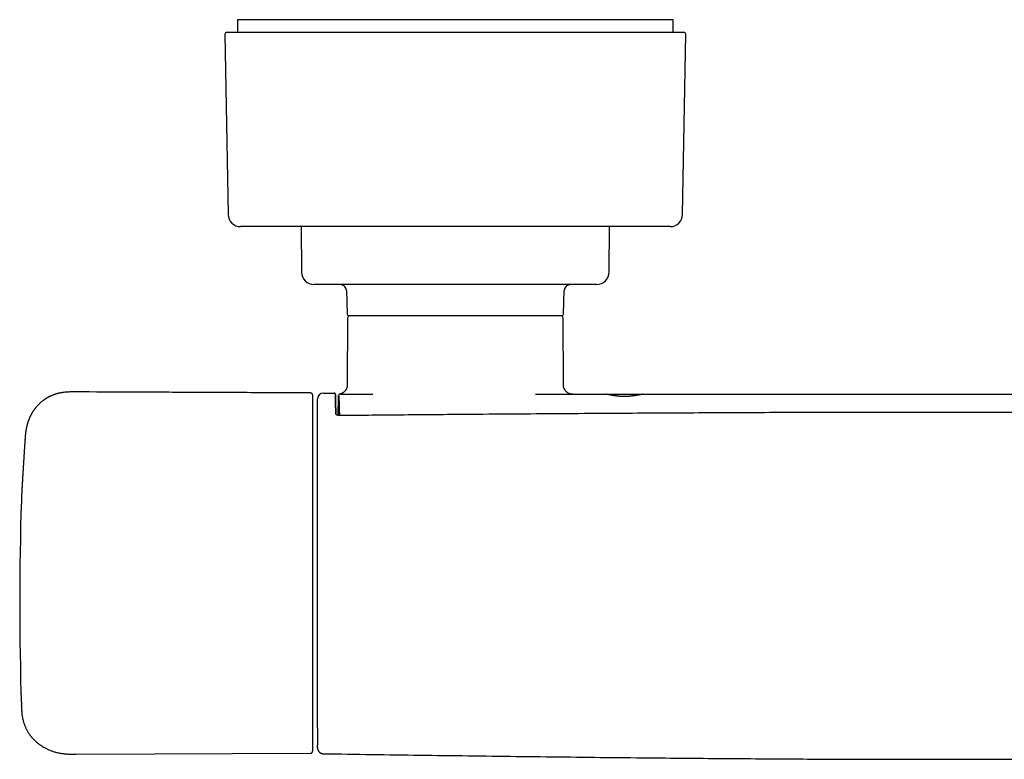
# Model space of a CAD drawing. Header units: millimetres. Extents: x 8 to 750, y 10 to 368.
# Tile 2 of 12: x 166 to 323, y 123 to 241. Entities that reach past the tile are written whole.
import ezdxf

# ---------------------------------------------------------------- set-up
doc = ezdxf.new("R2010")
doc.units = ezdxf.units.MM

msp = doc.modelspace()

# ---------------------------------------------------------------- linework, layer by layer
at = {"color": 7, "linetype": 'Continuous', "lineweight": 30}
for p, q in [((200.73, 240.76), (200.73, 238.76)), ((270.23, 240.76), (200.73, 240.76)), ((270.23, 238.76), (270.23, 240.76)), ((199.05, 238.76), (271.92, 238.76)), ((198.75, 238.45), (199.25, 209.72)), ((271.72, 209.72), (272.22, 238.45)), ((269.72, 207.76), (201.25, 207.76)), ((210.9, 207.76), (210.96, 200.51)), ((260, 200.51), (260.06, 207.76)), ((258, 198.53), (212.96, 198.53)), ((218.13, 197.56), (218.26, 193.82)), ((252.71, 193.82), (252.84, 197.56)), ((218.3, 193.23), (218.25, 182.52)), ((252.41, 193.53), (218.56, 193.53)), ((252.71, 182.52), (252.66, 193.23)), ((214.48, 181.23), (216.16, 181.23)), ((217.16, 181.03), (217.15, 181.03)), ((217.17, 181.03), (217.23, 181.03)), ((217.23, 181.03), (222.32, 181.03)), ((259.56, 181.03), (265.4, 181.03)), ((216.98, 178.67), (217.01, 177.66)), ((216.98, 178.67), (216.98, 178.67)), ((217.01, 177.66), (217.02, 177.64)), ((217.02, 177.66), (217.02, 177.66)), ((166.68, 171.03), (166.68, 171.02)), ((175.05, 123.65), (212.42, 123.81))]:
    msp.add_line(p, q, dxfattribs=at)
for centre, radius, start, end in [((199.05, 238.46), 0.3, 90, 181), ((271.92, 238.46), 0.3, 359, 90), ((201.25, 209.76), 2, 181, 270), ((269.72, 209.76), 2, 270, 359), ((212.96, 200.53), 2, 180.5, 270), ((258, 200.53), 2, 270, 359.5), ((217.13, 197.53), 1, 2, 90), ((253.84, 197.53), 1, 90, 178), ((218.56, 193.83), 0.3, 182, 270), ((218.6, 193.23), 0.3, 90, 179.7), ((252.36, 193.23), 0.3, 0.3, 90), ((252.41, 193.83), 0.3, 270, 358), ((214.48, 180.23), 1, 90, 180), ((666.02, 147.73), 500, 178.1301, 181.8624)]:
    msp.add_arc(centre, radius, start, end, dxfattribs=at)
for points, knots in [([(218.25, 182.52), (218.25, 182.48), (218.25, 182.4), (218.23, 182.29), (218.21, 182.18), (218.18, 182.07), (218.14, 181.98), (218.11, 181.89), (218.06, 181.81), (218.02, 181.73), (217.98, 181.67), (217.94, 181.61), (217.9, 181.56), (217.85, 181.52), (217.81, 181.47), (217.77, 181.43), (217.72, 181.39), (217.66, 181.34), (217.59, 181.28), (217.5, 181.23), (217.4, 181.18), (217.31, 181.14), (217.22, 181.11), (217.15, 181.08), (217.1, 181.07), (217.09, 181.07)], [0, 0, 0, 0, 0.059429, 0.117332, 0.173335, 0.227097, 0.278313, 0.32672, 0.372096, 0.41426, 0.453069, 0.488415, 0.52022, 0.550598, 0.581391, 0.612572, 0.644115, 0.675989, 0.727594, 0.77983, 0.83246, 0.883201, 0.93111, 0.973275, 1, 1, 1, 1]), ([(254.21, 181.03), (254.2, 181.03), (254.17, 181.03), (254.13, 181.03), (254.1, 181.03), (254.08, 181.04), (254.05, 181.04), (254.02, 181.04), (253.97, 181.05), (253.89, 181.06), (253.81, 181.08), (253.73, 181.11), (253.64, 181.14), (253.54, 181.19), (253.44, 181.24), (253.35, 181.3), (253.27, 181.37), (253.18, 181.44), (253.11, 181.52), (253.03, 181.6), (252.97, 181.69), (252.91, 181.78), (252.86, 181.87), (252.82, 181.96), (252.79, 182.05), (252.77, 182.11), (252.76, 182.16), (252.75, 182.19), (252.75, 182.22), (252.74, 182.25), (252.73, 182.29), (252.73, 182.34), (252.72, 182.39), (252.72, 182.45), (252.71, 182.5), (252.71, 182.52)], [0, 0, 0, 0, 0.019885, 0.03608, 0.048519, 0.058215, 0.068262, 0.078878, 0.106056, 0.133394, 0.172885, 0.211734, 0.25058, 0.297202, 0.343836, 0.390469, 0.437103, 0.483745, 0.530388, 0.577024, 0.623659, 0.670297, 0.716923, 0.755774, 0.794628, 0.832626, 0.844635, 0.856234, 0.867595, 0.881557, 0.899073, 0.91964, 0.943418, 0.970263, 1, 1, 1, 1]), ([(174.88, 181.41), (174.78, 181.41), (174.58, 181.41), (174.29, 181.4), (174, 181.4), (173.73, 181.39), (173.46, 181.37), (173.2, 181.35), (172.96, 181.32), (172.74, 181.29), (172.53, 181.25), (172.33, 181.21), (172.14, 181.17), (171.96, 181.12), (171.78, 181.07), (171.61, 181.01), (171.44, 180.95), (171.28, 180.89), (171.13, 180.83), (171, 180.77), (170.87, 180.71), (170.75, 180.66), (170.65, 180.6), (170.56, 180.55), (170.48, 180.51), (170.41, 180.47), (170.34, 180.43), (170.27, 180.38), (170.18, 180.33), (170.08, 180.26), (169.97, 180.19), (169.86, 180.11), (169.74, 180.02), (169.62, 179.93), (169.49, 179.82), (169.36, 179.71), (169.24, 179.6), (169.11, 179.48), (168.99, 179.36), (168.86, 179.22), (168.75, 179.1), (168.65, 178.98), (168.56, 178.88), (168.48, 178.78), (168.4, 178.67), (168.33, 178.57), (168.26, 178.48), (168.2, 178.4), (168.15, 178.32), (168.11, 178.25), (168.07, 178.19), (168.03, 178.13), (168, 178.08), (167.98, 178.04), (167.96, 178.01), (167.95, 177.99), (167.94, 177.97), (167.93, 177.96), (167.93, 177.95), (167.92, 177.94), (167.91, 177.92), (167.89, 177.89), (167.87, 177.85), (167.84, 177.79), (167.8, 177.73), (167.76, 177.65), (167.72, 177.56), (167.68, 177.48), (167.64, 177.4), (167.61, 177.32), (167.57, 177.25), (167.54, 177.18), (167.52, 177.12), (167.49, 177.06), (167.47, 176.99), (167.45, 176.94), (167.43, 176.89), (167.41, 176.84), (167.4, 176.81), (167.38, 176.77), (167.37, 176.72), (167.35, 176.69), (167.34, 176.65), (167.33, 176.63), (167.33, 176.6), (167.32, 176.58), (167.31, 176.55), (167.3, 176.51), (167.28, 176.46), (167.26, 176.4), (167.24, 176.33), (167.22, 176.24), (167.2, 176.16), (167.18, 176.1), (167.17, 176.04), (167.15, 176), (167.15, 175.97), (167.14, 175.94), (167.14, 175.92), (167.13, 175.91), (167.13, 175.89), (167.12, 175.87), (167.12, 175.84), (167.11, 175.81), (167.1, 175.78), (167.1, 175.74), (167.09, 175.71), (167.08, 175.67), (167.07, 175.64), (167.07, 175.62), (167.07, 175.59), (167.06, 175.57), (167.05, 175.53), (167.05, 175.49), (167.04, 175.45), (167.03, 175.42), (167.03, 175.38), (167.02, 175.36), (167.02, 175.34), (167.02, 175.32), (167.01, 175.29), (167.01, 175.26), (167, 175.23), (167, 175.2), (166.99, 175.16), (166.99, 175.12), (166.98, 175.09), (166.98, 175.06), (166.97, 175.04), (166.97, 175.01), (166.97, 174.98), (166.96, 174.95), (166.96, 174.93), (166.96, 174.9), (166.95, 174.87), (166.95, 174.85), (166.95, 174.82), (166.94, 174.8), (166.94, 174.78), (166.94, 174.76), (166.94, 174.73), (166.93, 174.71), (166.93, 174.69), (166.93, 174.67), (166.93, 174.65), (166.93, 174.63), (166.92, 174.61), (166.92, 174.58), (166.92, 174.56), (166.92, 174.54), (166.91, 174.52), (166.91, 174.5), (166.91, 174.48), (166.91, 174.45), (166.91, 174.42), (166.9, 174.39), (166.9, 174.37), (166.9, 174.34), (166.89, 174.3), (166.89, 174.26), (166.89, 174.22), (166.88, 174.18), (166.88, 174.14), (166.88, 174.09), (166.87, 174.04), (166.87, 173.99), (166.87, 173.96), (166.87, 173.94), (166.87, 173.91), (166.86, 173.88), (166.86, 173.85), (166.86, 173.84)], [0, 0, 0, 0, 0.024141, 0.047531, 0.07018, 0.092093, 0.113273, 0.133722, 0.153442, 0.170877, 0.187699, 0.203906, 0.219498, 0.234471, 0.248823, 0.263766, 0.27796, 0.2914, 0.304079, 0.315992, 0.327132, 0.337495, 0.346307, 0.354456, 0.36194, 0.368755, 0.374899, 0.380369, 0.389298, 0.398916, 0.409229, 0.420242, 0.431956, 0.444374, 0.457497, 0.471326, 0.484318, 0.497876, 0.511999, 0.526686, 0.541933, 0.552219, 0.562741, 0.5735, 0.584164, 0.594074, 0.603208, 0.611233, 0.618548, 0.625153, 0.631051, 0.636241, 0.640651, 0.64438, 0.647429, 0.649799, 0.650849, 0.651677, 0.652316, 0.6535, 0.65553, 0.658266, 0.661485, 0.666696, 0.672812, 0.679832, 0.687752, 0.695107, 0.702242, 0.708932, 0.715178, 0.72098, 0.726339, 0.732091, 0.737232, 0.741872, 0.746834, 0.749889, 0.753104, 0.756478, 0.760011, 0.76343, 0.766216, 0.768356, 0.770102, 0.772167, 0.774739, 0.777816, 0.781292, 0.786877, 0.793134, 0.800061, 0.807654, 0.812535, 0.816782, 0.820356, 0.823259, 0.825494, 0.826552, 0.827471, 0.828846, 0.830758, 0.833205, 0.835957, 0.838538, 0.840934, 0.844326, 0.847261, 0.849728, 0.851746, 0.85345, 0.855658, 0.858367, 0.861576, 0.865085, 0.868158, 0.870741, 0.872701, 0.874307, 0.875945, 0.878102, 0.880711, 0.883265, 0.886481, 0.889472, 0.892288, 0.894936, 0.897261, 0.899175, 0.901319, 0.904062, 0.906341, 0.908437, 0.910488, 0.912814, 0.915382, 0.917508, 0.918983, 0.920339, 0.922314, 0.924722, 0.926879, 0.928725, 0.930343, 0.931782, 0.933245, 0.935343, 0.93781, 0.939752, 0.941176, 0.942619, 0.944213, 0.946305, 0.948841, 0.95133, 0.953458, 0.955374, 0.958282, 0.9612, 0.964277, 0.967896, 0.972036, 0.975402, 0.978481, 0.983347, 0.988329, 0.989795, 0.991438, 0.993706, 0.996562, 1, 1, 1, 1]), ([(212.42, 181.24), (209.24, 181.26), (202.89, 181.29), (193.37, 181.33), (184.03, 181.37), (177.87, 181.39), (174.88, 181.41)], [0, 0, 0, 0, 0.253803, 0.507605, 0.761406, 1, 1, 1, 1]), ([(212.72, 180.93), (212.72, 180.94), (212.72, 180.97), (212.71, 181), (212.71, 181.02), (212.7, 181.05), (212.69, 181.07), (212.67, 181.1), (212.65, 181.13), (212.62, 181.16), (212.59, 181.18), (212.55, 181.21), (212.51, 181.22), (212.47, 181.23), (212.44, 181.23), (212.42, 181.24)], [0, 0, 0, 0, 0.0762597, 0.1410726, 0.1928008, 0.2326268, 0.3115939, 0.3935914, 0.4557717, 0.5353272, 0.6317902, 0.7143376, 0.8043478, 0.9002242, 1, 1, 1, 1]), ([(212.72, 180.93), (212.72, 180.93), (212.72, 180.93), (212.72, 180.91), (212.72, 180.88), (212.72, 180.84), (212.72, 180.79), (212.72, 180.73), (212.72, 180.65), (212.72, 180.56), (212.72, 180.47), (212.72, 180.36), (212.72, 180.24), (212.72, 180.12), (212.72, 179.98), (212.72, 179.83), (212.72, 179.67), (212.72, 179.5), (212.72, 179.32), (212.72, 179.14), (212.72, 178.94), (212.72, 178.74), (212.72, 178.53), (212.72, 178.3), (212.72, 178.08), (212.72, 177.84), (212.72, 177.6), (212.72, 177.35), (212.72, 177.1), (212.72, 176.84), (212.72, 176.58), (212.72, 176.31), (212.72, 176.03), (212.72, 175.75), (212.72, 175.46), (212.72, 175.17), (212.72, 174.88), (212.72, 174.68), (212.72, 174.58)], [0, 0, 0, 0, 0.02738, 0.055388, 0.083409, 0.111446, 0.139419, 0.167368, 0.195297, 0.223211, 0.251109, 0.278496, 0.30587, 0.333231, 0.360578, 0.388467, 0.416342, 0.4442, 0.472042, 0.499868, 0.527681, 0.555482, 0.583218, 0.610962, 0.638718, 0.66649, 0.694281, 0.721596, 0.748933, 0.776293, 0.803676, 0.831642, 0.859633, 0.887649, 0.915692, 0.943764, 0.971865, 1, 1, 1, 1]), ([(216.41, 178.02), (216.41, 178.07), (216.41, 178.16), (216.41, 178.29), (216.41, 178.41), (216.41, 178.53), (216.41, 178.63), (216.41, 178.73), (216.4, 178.81), (216.4, 178.89), (216.4, 178.96), (216.4, 179.03), (216.4, 179.09), (216.4, 179.15), (216.4, 179.21), (216.4, 179.28), (216.4, 179.33), (216.4, 179.39), (216.4, 179.45), (216.39, 179.54), (216.39, 179.66), (216.39, 179.81), (216.39, 179.95), (216.39, 180.08), (216.38, 180.2), (216.38, 180.3), (216.38, 180.4), (216.38, 180.47), (216.38, 180.54), (216.37, 180.61), (216.37, 180.67), (216.37, 180.73), (216.37, 180.79), (216.37, 180.83), (216.37, 180.87), (216.37, 180.91), (216.36, 180.94), (216.36, 180.97), (216.36, 181), (216.36, 181.03), (216.36, 181.06), (216.35, 181.07), (216.35, 181.08), (216.35, 181.08), (216.35, 181.09), (216.35, 181.09), (216.34, 181.1), (216.34, 181.11), (216.33, 181.13), (216.32, 181.14), (216.31, 181.16), (216.29, 181.17), (216.27, 181.19), (216.24, 181.21), (216.21, 181.22), (216.18, 181.23), (216.17, 181.23), (216.16, 181.23)], [0, 0, 0, 0, 0.0253945, 0.0495198, 0.0723844, 0.0939955, 0.1143589, 0.1334799, 0.150374, 0.1661704, 0.1808714, 0.1944793, 0.2069958, 0.2213793, 0.2345943, 0.2478658, 0.2612296, 0.2746859, 0.2882349, 0.301877, 0.3384998, 0.3755605, 0.4126293, 0.4496999, 0.4867757, 0.523848, 0.5516518, 0.5794572, 0.6072654, 0.6350704, 0.6628729, 0.6906755, 0.7184809, 0.7469073, 0.7706684, 0.795343, 0.8209365, 0.8474552, 0.8746853, 0.9079991, 0.9403106, 0.9456036, 0.9508714, 0.9560331, 0.9594852, 0.9625521, 0.9652981, 0.9678154, 0.9702244, 0.9727062, 0.9755229, 0.9787168, 0.9824223, 0.9872782, 0.9932286, 0.9965358, 1, 1, 1, 1]), ([(216.36, 180.99), (216.36, 180.99), (216.36, 180.98), (216.36, 180.95), (216.37, 180.9), (216.37, 180.85), (216.37, 180.78), (216.37, 180.71), (216.38, 180.62), (216.38, 180.52), (216.38, 180.41), (216.38, 180.3), (216.38, 180.17), (216.39, 180.03), (216.39, 179.88), (216.39, 179.73), (216.39, 179.56), (216.4, 179.39), (216.4, 179.21), (216.4, 179.02), (216.4, 178.83), (216.41, 178.64), (216.41, 178.43), (216.41, 178.22), (216.41, 178.08), (216.41, 178.01)], [0, 0, 0, 0, 0.017685, 0.061586, 0.105402, 0.149144, 0.192824, 0.236452, 0.282111, 0.327731, 0.373322, 0.418892, 0.464448, 0.509999, 0.555551, 0.601112, 0.646691, 0.692296, 0.737936, 0.783622, 0.82675, 0.86994, 0.913202, 0.956551, 1, 1, 1, 1]), ([(216.79, 180.76), (216.79, 180.76), (216.79, 180.76), (216.79, 180.74), (216.79, 180.72), (216.79, 180.68), (216.79, 180.64), (216.79, 180.59), (216.78, 180.52), (216.78, 180.45), (216.78, 180.36), (216.78, 180.26), (216.78, 180.15), (216.78, 180.03), (216.78, 179.9), (216.78, 179.76), (216.78, 179.61), (216.78, 179.45), (216.78, 179.28), (216.77, 179.1), (216.77, 178.91), (216.77, 178.72), (216.77, 178.52), (216.77, 178.3), (216.77, 178.08), (216.77, 177.87), (216.78, 177.72), (216.78, 177.65)], [0, 0, 0, 0, 0.037946, 0.075803, 0.113582, 0.151296, 0.188953, 0.226563, 0.264136, 0.305432, 0.346704, 0.387961, 0.429214, 0.470473, 0.511748, 0.55305, 0.59439, 0.63578, 0.677233, 0.718019, 0.758888, 0.799724, 0.840479, 0.881907, 0.923278, 0.964606, 1, 1, 1, 1]), ([(216.81, 180.85), (216.81, 180.85), (216.81, 180.84), (216.8, 180.83), (216.8, 180.82), (216.8, 180.81), (216.8, 180.8), (216.8, 180.79), (216.79, 180.78), (216.79, 180.77), (216.79, 180.76), (216.79, 180.75), (216.79, 180.74), (216.79, 180.73), (216.79, 180.72), (216.79, 180.7), (216.79, 180.68), (216.79, 180.66), (216.79, 180.64), (216.79, 180.62), (216.79, 180.6), (216.79, 180.58), (216.78, 180.55), (216.78, 180.54), (216.78, 180.53)], [0, 0, 0, 0, 0.004118, 0.018424, 0.031171, 0.045296, 0.061099, 0.078648, 0.110979, 0.148189, 0.19037, 0.237253, 0.284302, 0.330074, 0.374572, 0.452849, 0.526871, 0.596652, 0.670816, 0.739694, 0.80661, 0.872905, 0.938579, 1, 1, 1, 1]), ([(217.09, 181.07), (217.08, 181.07), (217.06, 181.06), (217.03, 181.05), (217.01, 181.04), (216.99, 181.03), (216.98, 181.02), (216.97, 181.01), (216.97, 181.01), (216.96, 181.01), (216.96, 181), (216.96, 181), (216.95, 180.99), (216.95, 180.99), (216.94, 180.98), (216.93, 180.97), (216.92, 180.95), (216.91, 180.94), (216.91, 180.93), (216.9, 180.92), (216.9, 180.92), (216.9, 180.91), (216.89, 180.91), (216.89, 180.9), (216.89, 180.9), (216.89, 180.9), (216.89, 180.9), (216.89, 180.89), (216.89, 180.89), (216.89, 180.89), (216.88, 180.88), (216.88, 180.88), (216.88, 180.88), (216.88, 180.88), (216.88, 180.88), (216.88, 180.88), (216.88, 180.88)], [0, 0, 0, 0, 0.031463, 0.059061, 0.08272, 0.102386, 0.118023, 0.128417, 0.135718, 0.14213, 0.149003, 0.156337, 0.164137, 0.172402, 0.197544, 0.226238, 0.264361, 0.302617, 0.340299, 0.365225, 0.389914, 0.414375, 0.438615, 0.462923, 0.490302, 0.521572, 0.556733, 0.599328, 0.646511, 0.698283, 0.75464, 0.815581, 0.881102, 0.927809, 0.976326, 1, 1, 1, 1]), ([(217.01, 177.77), (217.01, 177.84), (217.01, 178), (217.01, 178.22), (217.01, 178.43), (217, 178.64), (217, 178.84), (217, 179.03), (217, 179.21), (216.99, 179.38), (216.99, 179.54), (216.99, 179.7), (216.99, 179.84), (216.98, 179.97), (216.98, 180.1), (216.98, 180.21), (216.98, 180.31), (216.97, 180.41), (216.97, 180.49), (216.97, 180.56), (216.97, 180.62), (216.97, 180.67), (216.96, 180.71), (216.96, 180.74), (216.96, 180.75), (216.96, 180.76), (216.96, 180.76)], [0, 0, 0, 0, 0.0417476, 0.0834314, 0.1251123, 0.1668512, 0.2087089, 0.2507456, 0.2925396, 0.334168, 0.3756902, 0.4171661, 0.4586557, 0.5002188, 0.5417513, 0.5831978, 0.624618, 0.6660715, 0.7076178, 0.7493163, 0.791245, 0.8330336, 0.8747426, 0.9164328, 0.958165, 1, 1, 1, 1]), ([(248.28, 181.03), (250.38, 181.03), (254.14, 181.03), (257.89, 181.03), (259.54, 181.03)], [0, 0, 0, 0, 0.560001, 1, 1, 1, 1]), ([(265.4, 181.03), (265.39, 181.03), (265.37, 181.03), (265.33, 181.03), (265.28, 181.02), (265.23, 181.01), (265.16, 181), (265.09, 180.99), (265.04, 180.98), (265, 180.97), (264.99, 180.97), (264.98, 180.97), (264.97, 180.97), (264.96, 180.97), (264.95, 180.96), (264.94, 180.96), (264.91, 180.96), (264.87, 180.95), (264.83, 180.94), (264.78, 180.93), (264.72, 180.92), (264.64, 180.9), (264.55, 180.89), (264.45, 180.87), (264.35, 180.85), (264.26, 180.83), (264.17, 180.82), (264.09, 180.81), (264.02, 180.8), (263.94, 180.79), (263.87, 180.78), (263.79, 180.77), (263.7, 180.75), (263.61, 180.74), (263.53, 180.73), (263.47, 180.73), (263.43, 180.72), (263.4, 180.72), (263.37, 180.72), (263.35, 180.72), (263.32, 180.71), (263.3, 180.71), (263.23, 180.71), (263.14, 180.7), (263.01, 180.69), (262.88, 180.68), (262.74, 180.68), (262.59, 180.68), (262.44, 180.68), (262.29, 180.68), (262.12, 180.68), (261.95, 180.69), (261.79, 180.7), (261.62, 180.71), (261.5, 180.72), (261.43, 180.73), (261.41, 180.73), (261.39, 180.73), (261.37, 180.73), (261.35, 180.74), (261.32, 180.74), (261.27, 180.75), (261.2, 180.75), (261.11, 180.77), (261, 180.78), (260.9, 180.8), (260.79, 180.81), (260.69, 180.83), (260.59, 180.85), (260.5, 180.86), (260.42, 180.88), (260.35, 180.89), (260.28, 180.9), (260.22, 180.91), (260.17, 180.92), (260.11, 180.94), (260.06, 180.95), (260, 180.96), (259.96, 180.97), (259.93, 180.97), (259.9, 180.98), (259.89, 180.98), (259.88, 180.98), (259.86, 180.98), (259.85, 180.99), (259.84, 180.99), (259.8, 181), (259.76, 181), (259.71, 181.01), (259.66, 181.02), (259.61, 181.03), (259.58, 181.03), (259.55, 181.03), (259.54, 181.03)], [0, 0, 0, 0, 0.016581, 0.03358, 0.050998, 0.068842, 0.087114, 0.105817, 0.124955, 0.126977, 0.129057, 0.131194, 0.133388, 0.135639, 0.137948, 0.140314, 0.147116, 0.154353, 0.163533, 0.173328, 0.183738, 0.198642, 0.21465, 0.231761, 0.249975, 0.262729, 0.275002, 0.286796, 0.298111, 0.308946, 0.319302, 0.329179, 0.341976, 0.353868, 0.364854, 0.374936, 0.378263, 0.381579, 0.384885, 0.388182, 0.391468, 0.394744, 0.39801, 0.415793, 0.431417, 0.446803, 0.464812, 0.482491, 0.499844, 0.519837, 0.540159, 0.560814, 0.581808, 0.603146, 0.624832, 0.627472, 0.630173, 0.632935, 0.635759, 0.638645, 0.641592, 0.648782, 0.656314, 0.670613, 0.686003, 0.700667, 0.7162, 0.732603, 0.749877, 0.76329, 0.77611, 0.788335, 0.799966, 0.811003, 0.821446, 0.831295, 0.843868, 0.855318, 0.865646, 0.874851, 0.878269, 0.881672, 0.88506, 0.888435, 0.891794, 0.895139, 0.89847, 0.91653, 0.93229, 0.947707, 0.965615, 0.983045, 1, 1, 1, 1]), ([(265.4, 181.03), (267.51, 181.03), (271.71, 181.03), (278.03, 181.03), (284.34, 181.03), (290.2, 181.03), (295.61, 181.03), (300.56, 181.03), (305.52, 181.03), (308.83, 181.03), (310.48, 181.03)], [0, 0, 0, 0, 0.1399996, 0.2799989, 0.4199981, 0.5599974, 0.6699971, 0.7799974, 0.8899982, 1, 1, 1, 1]), ([(310.48, 181.03), (312.58, 181.03), (316.79, 181.03), (323.1, 181.03), (329.41, 181.03), (335.82, 181.03), (342.34, 181.03), (348.95, 181.03), (353.35, 181.03), (355.56, 181.03)], [0, 0, 0, 0, 0.140002, 0.280003, 0.420003, 0.560002, 0.706668, 0.853334, 1, 1, 1, 1]), ([(213.48, 174.46), (213.48, 174.55), (213.48, 174.74), (213.48, 175.02), (213.48, 175.29), (213.48, 175.57), (213.48, 175.83), (213.48, 176.09), (213.48, 176.34), (213.48, 176.58), (213.48, 176.81), (213.48, 177.04), (213.48, 177.26), (213.48, 177.48), (213.48, 177.69), (213.48, 177.89), (213.48, 178.09), (213.48, 178.28), (213.48, 178.46), (213.48, 178.63), (213.48, 178.8), (213.48, 178.96), (213.48, 179.11), (213.48, 179.25), (213.48, 179.38), (213.48, 179.5), (213.48, 179.62), (213.48, 179.72), (213.48, 179.82), (213.48, 179.9), (213.48, 179.98), (213.48, 180.04), (213.48, 180.1), (213.48, 180.15), (213.48, 180.18), (213.48, 180.21), (213.48, 180.23), (213.48, 180.23), (213.48, 180.23)], [0, 0, 0, 0, 0.0295, 0.05892, 0.088274, 0.117573, 0.146826, 0.176044, 0.203568, 0.231076, 0.258574, 0.286069, 0.313569, 0.341079, 0.368607, 0.39616, 0.423746, 0.451374, 0.478558, 0.505797, 0.533014, 0.560177, 0.587789, 0.615363, 0.642908, 0.670431, 0.69794, 0.724949, 0.751958, 0.778972, 0.805998, 0.833594, 0.861215, 0.888871, 0.916568, 0.944315, 0.972122, 1, 1, 1, 1]), ([(216.91, 177.64), (216.89, 177.64), (216.86, 177.64), (216.81, 177.64), (216.77, 177.65), (216.72, 177.66), (216.68, 177.68), (216.64, 177.7), (216.61, 177.72), (216.58, 177.73), (216.56, 177.75), (216.54, 177.76), (216.53, 177.78), (216.52, 177.79), (216.5, 177.8), (216.49, 177.82), (216.48, 177.84), (216.46, 177.86), (216.45, 177.87), (216.45, 177.89), (216.44, 177.89), (216.44, 177.9), (216.44, 177.91), (216.43, 177.92), (216.43, 177.93), (216.42, 177.95), (216.42, 177.97), (216.41, 177.99), (216.41, 178.01), (216.41, 178.02)], [0, 0, 0, 0, 0.065595, 0.126484, 0.182829, 0.234741, 0.297185, 0.352044, 0.399443, 0.446622, 0.483364, 0.512512, 0.539117, 0.563322, 0.58778, 0.621081, 0.663403, 0.705769, 0.744653, 0.76235, 0.777706, 0.790687, 0.801345, 0.815444, 0.843563, 0.883496, 0.916806, 0.95559, 1, 1, 1, 1]), ([(404.05, 177.64), (403.97, 177.64), (403.81, 177.64), (403.58, 177.64), (403.35, 177.64), (403.14, 177.64), (402.93, 177.65), (402.74, 177.65), (402.55, 177.65), (402.37, 177.65), (402.2, 177.65), (402.04, 177.65), (401.89, 177.65), (401.75, 177.66), (401.62, 177.66), (401.45, 177.66), (401.26, 177.66), (401.02, 177.66), (400.77, 177.66), (400.53, 177.67), (400.18, 177.67), (399.72, 177.67), (399.16, 177.68), (398.6, 177.68), (396.9, 177.7), (392.99, 177.73), (387.15, 177.78), (380.52, 177.83), (373.73, 177.88), (366.54, 177.93), (358.95, 177.98), (351.62, 178.03), (344.57, 178.06), (337.79, 178.09), (331.01, 178.12), (324.23, 178.13), (317.45, 178.14), (310.77, 178.15), (304.19, 178.15), (297.72, 178.14), (291.24, 178.12), (284.77, 178.1), (278.3, 178.07), (271.82, 178.04), (265.35, 178), (258.5, 177.96), (251.28, 177.91), (243.69, 177.86), (235.28, 177.79), (228.68, 177.74), (223.86, 177.7), (222.3, 177.68), (221.39, 177.67), (221.13, 177.67), (220.88, 177.67), (220.69, 177.67), (220.54, 177.67), (220.45, 177.67), (220.36, 177.67), (220.26, 177.66), (220.16, 177.66), (220.05, 177.66), (219.93, 177.66), (219.81, 177.66), (219.67, 177.66), (219.52, 177.66), (219.36, 177.66), (219.19, 177.66), (219.02, 177.65), (218.83, 177.65), (218.63, 177.65), (218.42, 177.65), (218.2, 177.65), (217.96, 177.65), (217.71, 177.64), (217.46, 177.64), (217.19, 177.64), (217.01, 177.64), (216.91, 177.64)], [0, 0, 0, 0, 0.001301, 0.00255, 0.003748, 0.004893, 0.005987, 0.007028, 0.008017, 0.008955, 0.009881, 0.010751, 0.011563, 0.012318, 0.013016, 0.013657, 0.014929, 0.016209, 0.017502, 0.018809, 0.02013, 0.023116, 0.02611, 0.029103, 0.032097, 0.053479, 0.091661, 0.125752, 0.159844, 0.200429, 0.241014, 0.2816, 0.317837, 0.354074, 0.390312, 0.426549, 0.462786, 0.499023, 0.533613, 0.568203, 0.602793, 0.637383, 0.671973, 0.706563, 0.741153, 0.775743, 0.816329, 0.856914, 0.897499, 0.951071, 0.962857, 0.974643, 0.976072, 0.977459, 0.978803, 0.980105, 0.980605, 0.981098, 0.981585, 0.982074, 0.982608, 0.983195, 0.983832, 0.984522, 0.985263, 0.986055, 0.9869, 0.987795, 0.988742, 0.989741, 0.990792, 0.991894, 0.993103, 0.99437, 0.995692, 0.997072, 0.998508, 1, 1, 1, 1]), ([(216.98, 178.72), (216.98, 178.72), (216.98, 178.71), (216.98, 178.7), (216.98, 178.69), (216.98, 178.68), (216.98, 178.67)], [0, 0, 0, 0, 0.040966, 0.386107, 0.759167, 1, 1, 1, 1]), ([(212.72, 174.58), (212.72, 174.14), (212.72, 173.25), (212.72, 171.91), (212.72, 170.57), (212.72, 169.23), (212.72, 167.9), (212.72, 166.57), (212.72, 165.25), (212.72, 163.93), (212.72, 162.6), (212.72, 161.26), (212.72, 159.91), (212.72, 158.56), (212.72, 157.21), (212.72, 155.86), (212.72, 154.5), (212.72, 153.1), (212.72, 151.66), (212.72, 150.51), (212.72, 149.7), (212.72, 149.24), (212.72, 148.77), (212.72, 148.3), (212.72, 147.83), (212.72, 147.37), (212.72, 146.9), (212.72, 146.43), (212.72, 145.97), (212.72, 145.5), (212.72, 145.05), (212.72, 144.59), (212.72, 144.14), (212.72, 143.68), (212.72, 143.23), (212.72, 142.77), (212.72, 142.32), (212.72, 141.86), (212.72, 141.42), (212.72, 140.97), (212.72, 140.54), (212.72, 140.1), (212.72, 139.67), (212.72, 139.23), (212.72, 138.8), (212.72, 138.37), (212.72, 137.94), (212.72, 137.52), (212.72, 137.1), (212.72, 136.68), (212.72, 136.26), (212.72, 135.84), (212.72, 135.43), (212.72, 135.02), (212.72, 134.62), (212.72, 134.22), (212.72, 133.82), (212.72, 133.41), (212.72, 132.99), (212.72, 132.58), (212.72, 132.18), (212.72, 131.78), (212.72, 131.4), (212.72, 131.02), (212.72, 130.65), (212.72, 130.28), (212.72, 129.93), (212.72, 129.59), (212.72, 129.26), (212.72, 128.94), (212.72, 128.65), (212.72, 128.38), (212.72, 128.13), (212.72, 127.88), (212.72, 127.65), (212.72, 127.42), (212.72, 127.19), (212.72, 126.95), (212.72, 126.71), (212.72, 126.47), (212.72, 126.25), (212.72, 126.04), (212.72, 125.83), (212.72, 125.64), (212.72, 125.46), (212.72, 125.29), (212.72, 125.13), (212.72, 124.98), (212.72, 124.85), (212.72, 124.74), (212.72, 124.63), (212.72, 124.54), (212.72, 124.45), (212.72, 124.37), (212.72, 124.31), (212.72, 124.25), (212.72, 124.19), (212.72, 124.16), (212.72, 124.13), (212.72, 124.11), (212.72, 124.11), (212.72, 124.11)], [0, 0, 0, 0, 0.021134, 0.042266, 0.063397, 0.084526, 0.105655, 0.126404, 0.147152, 0.167898, 0.188643, 0.209809, 0.230974, 0.252137, 0.273298, 0.294462, 0.315629, 0.336799, 0.360037, 0.383274, 0.390576, 0.397879, 0.40518, 0.412476, 0.419767, 0.427053, 0.434335, 0.441613, 0.448887, 0.456159, 0.463299, 0.470436, 0.477573, 0.484708, 0.491973, 0.499239, 0.506506, 0.513774, 0.521046, 0.528191, 0.535339, 0.542489, 0.549637, 0.55693, 0.564222, 0.571514, 0.578805, 0.586097, 0.593388, 0.60068, 0.608196, 0.615712, 0.623228, 0.630745, 0.638261, 0.645777, 0.653293, 0.661559, 0.669825, 0.67809, 0.686354, 0.694617, 0.702878, 0.711137, 0.719395, 0.72765, 0.735904, 0.744008, 0.752111, 0.760211, 0.76831, 0.77518, 0.782049, 0.788918, 0.795786, 0.802654, 0.809526, 0.817633, 0.825746, 0.833864, 0.841986, 0.850277, 0.85857, 0.866863, 0.875156, 0.883448, 0.891736, 0.900019, 0.907529, 0.915033, 0.92253, 0.930021, 0.937507, 0.944999, 0.9525, 0.960759, 0.969025, 0.977296, 0.985571, 0.993849, 1, 1, 1, 1]), ([(213.48, 127.81), (213.48, 127.84), (213.48, 127.94), (213.48, 128.13), (213.48, 128.4), (213.48, 128.68), (213.48, 128.96), (213.48, 129.26), (213.48, 129.57), (213.48, 129.87), (213.48, 130.18), (213.48, 130.48), (213.48, 130.78), (213.48, 131.1), (213.48, 131.42), (213.48, 131.74), (213.48, 132.06), (213.48, 132.39), (213.48, 132.71), (213.48, 133.04), (213.48, 133.39), (213.48, 133.76), (213.48, 134.15), (213.48, 134.54), (213.48, 134.94), (213.48, 135.35), (213.48, 135.76), (213.48, 136.18), (213.48, 136.6), (213.48, 137.02), (213.48, 137.45), (213.48, 137.89), (213.48, 138.33), (213.48, 138.77), (213.48, 139.22), (213.48, 139.67), (213.48, 140.13), (213.48, 140.6), (213.48, 141.08), (213.48, 141.57), (213.48, 142.06), (213.48, 142.55), (213.48, 143.05), (213.48, 143.55), (213.48, 144.05), (213.48, 144.56), (213.48, 145.07), (213.48, 145.58), (213.48, 146.08), (213.48, 146.57), (213.48, 147.06), (213.48, 147.55), (213.48, 148.03), (213.48, 148.57), (213.48, 149.14), (213.48, 149.77), (213.48, 150.39), (213.48, 151.02), (213.48, 151.64), (213.48, 152.26), (213.48, 153.11), (213.48, 154.19), (213.48, 155.48), (213.48, 156.78), (213.48, 158.07), (213.48, 159.37), (213.48, 160.66), (213.48, 161.95), (213.48, 163.24), (213.48, 164.53), (213.48, 165.82), (213.48, 167.11), (213.48, 168.48), (213.48, 169.92), (213.48, 171.43), (213.48, 172.94), (213.48, 173.95), (213.48, 174.46)], [0, 0, 0, 0, 0.002724, 0.012205, 0.022137, 0.032069, 0.042001, 0.051932, 0.061864, 0.071797, 0.080807, 0.089817, 0.098827, 0.107838, 0.116849, 0.12586, 0.134358, 0.142856, 0.151356, 0.159856, 0.168357, 0.177846, 0.187335, 0.196825, 0.206316, 0.215807, 0.225298, 0.234789, 0.24428, 0.25377, 0.26326, 0.272749, 0.282236, 0.291723, 0.301208, 0.310693, 0.320175, 0.330108, 0.34004, 0.349971, 0.3599, 0.36983, 0.379759, 0.389838, 0.399904, 0.409962, 0.420015, 0.43007, 0.440132, 0.449628, 0.45914, 0.468672, 0.478228, 0.487805, 0.500047, 0.512309, 0.524577, 0.536838, 0.549094, 0.561347, 0.573599, 0.599117, 0.62463, 0.650137, 0.67564, 0.70114, 0.726638, 0.752136, 0.777633, 0.803132, 0.828634, 0.854138, 0.879648, 0.90972, 0.939801, 0.969894, 1, 1, 1, 1]), ([(166.86, 173.84), (166.86, 173.81), (166.85, 173.74), (166.85, 173.63), (166.84, 173.52), (166.83, 173.42), (166.83, 173.32), (166.82, 173.23), (166.82, 173.14), (166.81, 173.04), (166.8, 172.92), (166.79, 172.8), (166.79, 172.69), (166.78, 172.58), (166.77, 172.48), (166.77, 172.38), (166.76, 172.3), (166.76, 172.22), (166.75, 172.15), (166.75, 172.09), (166.74, 172.04), (166.74, 171.99), (166.74, 171.94), (166.74, 171.9), (166.73, 171.84), (166.73, 171.79), (166.73, 171.72), (166.72, 171.66), (166.72, 171.59), (166.71, 171.54), (166.71, 171.49), (166.71, 171.44), (166.7, 171.4), (166.7, 171.37), (166.7, 171.34), (166.7, 171.32), (166.7, 171.3), (166.7, 171.28), (166.7, 171.25), (166.69, 171.22), (166.69, 171.18), (166.69, 171.13), (166.69, 171.08), (166.68, 171.04), (166.68, 171.03)], [0, 0, 0, 0, 0.037371, 0.073775, 0.109117, 0.143405, 0.17666, 0.208883, 0.240069, 0.270219, 0.315504, 0.358232, 0.398398, 0.436005, 0.471669, 0.504686, 0.535049, 0.562756, 0.587809, 0.609833, 0.629301, 0.64621, 0.660561, 0.67865, 0.697859, 0.718937, 0.741887, 0.766763, 0.793741, 0.810965, 0.828358, 0.843833, 0.857348, 0.871201, 0.878399, 0.885235, 0.891724, 0.899164, 0.90927, 0.922053, 0.937516, 0.955662, 0.976489, 1, 1, 1, 1]), ([(166.68, 171.02), (166.68, 170.95), (166.67, 170.81), (166.66, 170.6), (166.64, 170.4), (166.63, 170.21), (166.62, 170.03), (166.61, 169.87), (166.6, 169.71), (166.59, 169.56), (166.58, 169.43), (166.57, 169.29), (166.56, 169.15), (166.56, 168.99), (166.55, 168.83), (166.54, 168.67), (166.53, 168.51), (166.52, 168.37), (166.51, 168.23), (166.5, 168.11), (166.49, 168), (166.49, 167.89), (166.48, 167.77), (166.47, 167.67), (166.47, 167.58), (166.46, 167.51), (166.46, 167.44), (166.46, 167.37), (166.45, 167.3), (166.45, 167.25), (166.45, 167.2), (166.44, 167.16), (166.44, 167.11), (166.44, 167.07), (166.44, 167.02), (166.43, 166.97), (166.43, 166.92), (166.43, 166.86), (166.42, 166.79), (166.42, 166.71), (166.41, 166.64), (166.41, 166.58), (166.41, 166.52), (166.4, 166.47), (166.4, 166.43), (166.4, 166.4), (166.4, 166.36), (166.4, 166.33), (166.39, 166.3), (166.39, 166.26), (166.39, 166.22), (166.39, 166.17), (166.38, 166.12), (166.38, 166.07), (166.38, 166.03), (166.38, 165.98), (166.37, 165.95), (166.37, 165.92), (166.37, 165.89), (166.37, 165.86), (166.37, 165.83), (166.37, 165.79), (166.36, 165.76), (166.36, 165.72), (166.36, 165.69), (166.36, 165.66), (166.36, 165.63), (166.36, 165.61), (166.35, 165.59), (166.35, 165.56), (166.35, 165.54), (166.35, 165.52), (166.35, 165.5), (166.35, 165.48), (166.35, 165.47), (166.35, 165.45), (166.35, 165.43), (166.34, 165.4), (166.34, 165.37), (166.34, 165.34), (166.34, 165.32), (166.34, 165.29), (166.34, 165.27), (166.34, 165.25), (166.34, 165.24), (166.33, 165.22), (166.33, 165.21), (166.33, 165.19), (166.33, 165.17), (166.33, 165.15), (166.33, 165.12), (166.33, 165.09), (166.33, 165.06), (166.32, 165.03), (166.32, 164.99), (166.32, 164.95), (166.32, 164.91), (166.32, 164.87), (166.32, 164.83), (166.31, 164.8), (166.31, 164.77), (166.31, 164.75), (166.31, 164.72), (166.31, 164.69), (166.31, 164.67), (166.31, 164.65), (166.31, 164.63), (166.31, 164.61), (166.3, 164.59), (166.3, 164.57), (166.3, 164.55), (166.3, 164.54), (166.3, 164.53), (166.3, 164.52), (166.3, 164.5), (166.3, 164.49), (166.3, 164.47), (166.3, 164.45), (166.3, 164.43), (166.3, 164.4), (166.3, 164.38), (166.3, 164.35), (166.29, 164.32), (166.29, 164.3), (166.29, 164.27), (166.29, 164.25), (166.29, 164.22), (166.29, 164.19), (166.29, 164.15), (166.29, 164.1), (166.29, 164.06), (166.29, 164.04)], [0, 0, 0, 0, 0.021187, 0.0417, 0.06154, 0.080705, 0.099195, 0.117013, 0.133195, 0.148777, 0.16376, 0.178143, 0.191927, 0.211593, 0.230715, 0.249306, 0.267364, 0.284891, 0.301886, 0.316001, 0.329965, 0.344282, 0.358968, 0.374024, 0.384082, 0.394299, 0.404317, 0.413655, 0.422309, 0.43028, 0.436447, 0.442251, 0.448722, 0.456094, 0.462519, 0.469501, 0.47704, 0.485136, 0.497079, 0.508522, 0.519445, 0.529847, 0.539721, 0.546692, 0.553163, 0.559134, 0.564605, 0.569632, 0.574899, 0.581683, 0.589089, 0.597119, 0.605772, 0.61458, 0.622898, 0.630722, 0.638052, 0.642529, 0.647487, 0.652992, 0.659044, 0.665645, 0.673038, 0.679996, 0.686426, 0.692329, 0.697705, 0.702552, 0.707638, 0.712466, 0.717132, 0.721636, 0.725122, 0.728505, 0.731938, 0.736036, 0.740864, 0.746317, 0.752474, 0.759124, 0.765246, 0.770297, 0.774788, 0.77872, 0.782418, 0.786138, 0.789881, 0.793646, 0.797474, 0.802851, 0.808958, 0.815796, 0.823182, 0.83048, 0.841071, 0.851059, 0.860261, 0.868927, 0.877221, 0.885104, 0.890835, 0.896555, 0.902446, 0.908807, 0.915351, 0.919004, 0.922829, 0.926852, 0.931361, 0.934499, 0.937564, 0.940215, 0.942449, 0.944268, 0.946447, 0.94887, 0.951847, 0.955378, 0.959251, 0.962976, 0.966542, 0.970074, 0.973636, 0.976946, 0.979866, 0.982408, 0.984641, 0.987502, 0.99101, 0.995173, 1, 1, 1, 1]), ([(166.28, 131.48), (166.29, 131.37), (166.29, 131.17), (166.31, 130.86), (166.32, 130.56), (166.35, 130.27), (166.38, 129.98), (166.42, 129.71), (166.46, 129.44), (166.52, 129.19), (166.58, 128.94), (166.64, 128.7), (166.72, 128.48), (166.8, 128.26), (166.88, 128.05), (166.97, 127.85), (167.06, 127.67), (167.15, 127.49), (167.24, 127.33), (167.33, 127.17), (167.43, 127.02), (167.52, 126.88), (167.61, 126.75), (167.7, 126.63), (167.79, 126.52), (167.88, 126.41), (167.97, 126.3), (168.06, 126.2), (168.15, 126.1), (168.25, 125.99), (168.36, 125.88), (168.48, 125.77), (168.6, 125.66), (168.73, 125.54), (168.88, 125.42), (169.03, 125.3), (169.19, 125.18), (169.36, 125.07), (169.53, 124.95), (169.7, 124.84), (169.88, 124.74), (170.07, 124.63), (170.27, 124.53), (170.47, 124.43), (170.69, 124.33), (170.91, 124.24), (171.14, 124.16), (171.38, 124.08), (171.62, 124), (171.88, 123.93), (172.14, 123.87), (172.4, 123.82), (172.67, 123.77), (172.95, 123.73), (173.24, 123.7), (173.53, 123.68), (173.82, 123.66), (174.12, 123.65), (174.42, 123.65), (174.73, 123.65), (174.94, 123.65), (175.05, 123.65)], [0, 0, 0, 0, 0.023599, 0.046597, 0.069002, 0.090818, 0.112052, 0.132707, 0.152791, 0.172307, 0.191262, 0.209656, 0.227494, 0.244773, 0.261493, 0.27765, 0.292933, 0.307665, 0.321841, 0.335453, 0.348494, 0.360957, 0.372835, 0.384122, 0.395305, 0.405824, 0.415674, 0.425394, 0.435805, 0.446919, 0.458185, 0.470096, 0.482651, 0.495851, 0.509696, 0.524183, 0.539308, 0.555068, 0.569754, 0.58494, 0.600618, 0.616782, 0.633421, 0.650526, 0.668084, 0.685981, 0.704303, 0.723037, 0.74217, 0.76169, 0.781586, 0.801846, 0.822463, 0.843427, 0.864735, 0.886385, 0.908377, 0.930718, 0.953421, 0.976504, 1, 1, 1, 1]), ([(213.48, 127.81), (213.48, 127.78), (213.48, 127.7), (213.48, 127.59), (213.48, 127.47), (213.48, 127.35), (213.48, 127.25), (213.48, 127.14), (213.48, 127.01), (213.48, 126.85), (213.48, 126.66), (213.48, 126.48), (213.48, 126.31), (213.48, 126.15), (213.48, 126), (213.48, 125.86), (213.48, 125.72), (213.48, 125.6), (213.48, 125.48), (213.48, 125.36), (213.48, 125.26), (213.48, 125.16), (213.48, 125.11), (213.48, 125.08)], [0, 0, 0, 0, 0.025228, 0.057446, 0.088563, 0.118588, 0.147529, 0.175981, 0.204377, 0.262034, 0.319489, 0.376765, 0.433884, 0.490869, 0.546729, 0.602518, 0.658215, 0.714113, 0.771624, 0.829696, 0.888284, 0.947342, 1, 1, 1, 1]), ([(212.42, 123.81), (212.44, 123.81), (212.46, 123.81), (212.51, 123.82), (212.54, 123.84), (212.58, 123.86), (212.61, 123.88), (212.63, 123.9), (212.65, 123.92), (212.67, 123.95), (212.69, 123.97), (212.7, 124), (212.71, 124.03), (212.72, 124.06), (212.72, 124.09), (212.72, 124.11), (212.72, 124.11)], [0, 0, 0, 0, 0.094662, 0.184289, 0.267032, 0.341433, 0.425897, 0.493923, 0.558833, 0.623497, 0.687582, 0.753145, 0.812893, 0.882909, 0.962161, 1, 1, 1, 1]), ([(213.48, 124.73), (213.48, 124.73), (213.48, 124.74), (213.48, 124.76), (213.48, 124.79), (213.48, 124.83), (213.48, 124.89), (213.48, 124.94), (213.48, 125.01), (213.48, 125.06), (213.48, 125.09), (213.48, 125.09)], [0, 0, 0, 0, 0.0276863, 0.1691947, 0.31069, 0.4521771, 0.5936602, 0.7270578, 0.8604566, 0.993858, 1, 1, 1, 1]), ([(213.48, 124.73), (213.48, 124.73), (213.48, 124.73), (213.48, 124.72), (213.48, 124.72), (213.48, 124.72), (213.48, 124.71), (213.48, 124.71), (213.48, 124.71), (213.48, 124.71), (213.48, 124.71), (213.48, 124.7), (213.48, 124.7), (213.48, 124.69), (213.48, 124.69), (213.48, 124.68), (213.48, 124.68), (213.48, 124.67), (213.48, 124.67), (213.48, 124.67), (213.48, 124.66), (213.48, 124.65), (213.49, 124.62), (213.49, 124.57), (213.5, 124.5), (213.52, 124.42), (213.55, 124.35), (213.59, 124.27), (213.63, 124.19), (213.68, 124.12), (213.73, 124.05), (213.78, 124), (213.83, 123.96), (213.87, 123.92), (213.92, 123.89), (213.98, 123.85), (214.04, 123.82), (214.1, 123.79), (214.17, 123.77), (214.24, 123.75), (214.31, 123.73), (214.39, 123.72), (214.44, 123.72), (214.47, 123.72)], [0, 0, 0, 0, 0.0076796, 0.1028486, 0.1323395, 0.1616301, 0.1907205, 0.2195386, 0.2462814, 0.2718725, 0.2941673, 0.3131781, 0.3289261, 0.3414508, 0.3508353, 0.355935, 0.3579337, 0.3596304, 0.3611162, 0.3625281, 0.3639034, 0.3681026, 0.3748922, 0.4043223, 0.4341598, 0.4661324, 0.5006462, 0.5376469, 0.5751806, 0.6121965, 0.6485355, 0.6840535, 0.7049559, 0.7276001, 0.7531444, 0.7814977, 0.8125294, 0.8403119, 0.8697057, 0.9005583, 0.9326935, 0.9659129, 1, 1, 1, 1]), ([(214.47, 123.72), (217.03, 123.68), (222.15, 123.61), (229.83, 123.5), (237.51, 123.4), (245.19, 123.3), (252.87, 123.21), (260.55, 123.12), (267.69, 123.05), (274.27, 122.99), (280.31, 122.95), (286.34, 122.91), (292.38, 122.87), (298.41, 122.85), (304.45, 122.83), (310.48, 122.83), (316.5, 122.83), (322.53, 122.85), (328.55, 122.87), (334.57, 122.9), (340.56, 122.95), (346.51, 122.99), (352.42, 123.04), (358.33, 123.1), (365.09, 123.18), (372.7, 123.27), (381.15, 123.37), (389.6, 123.48), (398.05, 123.6), (403.68, 123.68), (406.5, 123.72)], [0, 0, 0, 0, 0.040002, 0.080004, 0.120005, 0.160006, 0.200007, 0.240008, 0.280007, 0.311436, 0.342864, 0.374291, 0.405719, 0.437146, 0.468573, 0.5, 0.531358, 0.562717, 0.594076, 0.625434, 0.656793, 0.687593, 0.718393, 0.749192, 0.779993, 0.823993, 0.867995, 0.911996, 0.955998, 1, 1, 1, 1])]:
    msp.add_open_spline(points, degree=3, knots=knots, dxfattribs=at)

doc.saveas('drawing.dxf')
